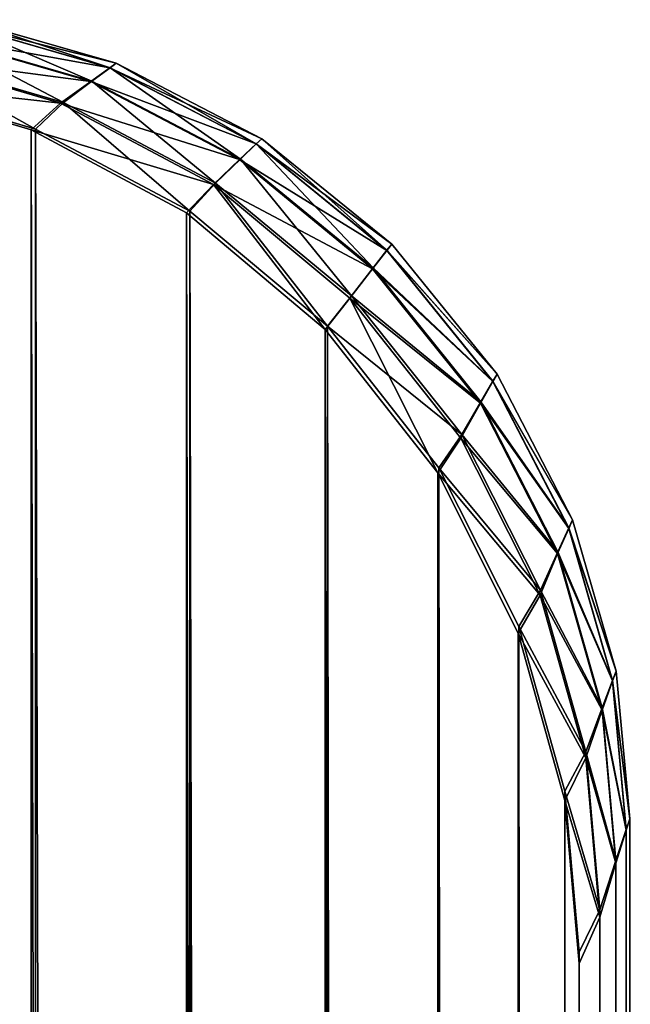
# Model space of a CAD drawing. Extents: x 0 to 31, y 0 to 21.3.
# Tile 48 of 48: x 30.822 to 31.025, y 20.927 to 21.255. Entities that reach past the tile are written whole.
import ezdxf

# ---------------------------------------------------------------- set-up
doc = ezdxf.new("R2010")
doc.units = 0
doc.header["$MEASUREMENT"] = 0
doc.layers.get('0').update_dxf_attribs({"color": 13, "linetype": 'CONTINUOUS'})
doc.layers.add('GLASS_TOP', color=7, linetype='CONTINUOUS')

# ---------------------------------------------------------------- blocks, each defined once
blk = doc.blocks.new('NET8069UC_TRADECAD_DXF')
at = {"layer": 'GLASS_TOP', "color": 0}
for p, q in [((30.8009, 21.2534, 1.2181), (30.8515, 21.2388, 1.2181)), ((30.8009, 21.2534, 1.2181), (30.8515, 21.2388, 1.2181)), ((30.801, 21.2534, 1.2617), (30.8516, 21.2388, 1.2617)), ((30.801, 21.2534, 1.2617), (30.8516, 21.2388, 1.2617)), ((30.8033, 21.2548, 1.2398), (30.8536, 21.2403, 1.2398)), ((30.8033, 21.2548, 1.2398), (30.8536, 21.2403, 1.2398)), ((30.7937, 21.2492, 1.1975), (30.8452, 21.2342, 1.1975)), ((30.7937, 21.2492, 1.1975), (30.8452, 21.2342, 1.1975)), ((30.7942, 21.2492, 1.2829), (30.8455, 21.2343, 1.2829)), ((30.7942, 21.2492, 1.2829), (30.8455, 21.2343, 1.2829)), ((30.7822, 21.2426, 1.1788), (30.8351, 21.227, 1.1788)), ((30.7822, 21.2426, 1.1788), (30.8351, 21.227, 1.1788)), ((30.7835, 21.2426, 1.3028), (30.8361, 21.2272, 1.3028)), ((30.7835, 21.2426, 1.3028), (30.8361, 21.2272, 1.3028)), ((30.8515, 21.2388, 1.2181), (30.8536, 21.2403, 1.2398)), ((30.8515, 21.2388, 1.2181), (30.8536, 21.2403, 1.2398)), ((30.8536, 21.2403, 1.2398), (30.8516, 21.2388, 1.2617)), ((30.8536, 21.2403, 1.2398), (30.8516, 21.2388, 1.2617)), ((30.8536, 21.2403, 1.2398), (30.9021, 21.2152, 1.2398)), ((30.8536, 21.2403, 1.2398), (30.9021, 21.2152, 1.2398)), ((30.8452, 21.2342, 1.1975), (30.8515, 21.2388, 1.2181)), ((30.8452, 21.2342, 1.1975), (30.8515, 21.2388, 1.2181)), ((30.8516, 21.2388, 1.2617), (30.8455, 21.2343, 1.2829)), ((30.8516, 21.2388, 1.2617), (30.8455, 21.2343, 1.2829)), ((30.8515, 21.2388, 1.2181), (30.9002, 21.2135, 1.2181)), ((30.8515, 21.2388, 1.2181), (30.9002, 21.2135, 1.2181)), ((30.8516, 21.2388, 1.2617), (30.9002, 21.2135, 1.2617)), ((30.8516, 21.2388, 1.2617), (30.9002, 21.2135, 1.2617)), ((30.8253, 21.2182, 1.1625), (30.7716, 21.2341, 1.1625)), ((30.8253, 21.2182, 1.1625), (30.7716, 21.2341, 1.1625)), ((30.8268, 21.2184, 1.3205), (30.7735, 21.2342, 1.3205)), ((30.8268, 21.2184, 1.3205), (30.7735, 21.2342, 1.3205)), ((30.8351, 21.227, 1.1788), (30.8452, 21.2342, 1.1975)), ((30.8351, 21.227, 1.1788), (30.8452, 21.2342, 1.1975)), ((30.8455, 21.2343, 1.2829), (30.8361, 21.2272, 1.3028)), ((30.8455, 21.2343, 1.2829), (30.8361, 21.2272, 1.3028)), ((30.8452, 21.2342, 1.1975), (30.8947, 21.2083, 1.1975)), ((30.8452, 21.2342, 1.1975), (30.8947, 21.2083, 1.1975)), ((30.8455, 21.2343, 1.2829), (30.895, 21.2084, 1.2829)), ((30.8455, 21.2343, 1.2829), (30.895, 21.2084, 1.2829)), ((30.8253, 21.2182, 1.1625), (30.8351, 21.227, 1.1788)), ((30.8253, 21.2182, 1.1625), (30.8351, 21.227, 1.1788)), ((30.8361, 21.2272, 1.3028), (30.8268, 21.2184, 1.3205)), ((30.8361, 21.2272, 1.3028), (30.8268, 21.2184, 1.3205)), ((30.8351, 21.227, 1.1788), (30.886, 21.1999, 1.1788)), ((30.8351, 21.227, 1.1788), (30.886, 21.1999, 1.1788)), ((30.8361, 21.2272, 1.3028), (30.8867, 21.2004, 1.3028)), ((30.8361, 21.2272, 1.3028), (30.8867, 21.2004, 1.3028)), ((30.877, 21.1905, 1.1625), (30.8253, 21.2182, 1.1625)), ((30.877, 21.1905, 1.1625), (30.8253, 21.2182, 1.1625)), ((30.8781, 21.1911, 1.3205), (30.8268, 21.2184, 1.3205)), ((30.8781, 21.1911, 1.3205), (30.8268, 21.2184, 1.3205)), ((30.9021, 21.2152, 1.2398), (30.9002, 21.2135, 1.2617)), ((30.9021, 21.2152, 1.2398), (30.9002, 21.2135, 1.2617)), ((30.9002, 21.2135, 1.2181), (30.9021, 21.2152, 1.2398)), ((30.9002, 21.2135, 1.2181), (30.9021, 21.2152, 1.2398)), ((30.9021, 21.2152, 1.2398), (30.9453, 21.1801, 1.2398)), ((30.9021, 21.2152, 1.2398), (30.9453, 21.1801, 1.2398)), ((30.8947, 21.2083, 1.1975), (30.9002, 21.2135, 1.2181)), ((30.8947, 21.2083, 1.1975), (30.9002, 21.2135, 1.2181)), ((30.9002, 21.2135, 1.2617), (30.895, 21.2084, 1.2829)), ((30.9002, 21.2135, 1.2617), (30.895, 21.2084, 1.2829)), ((30.9002, 21.2135, 1.2617), (30.9437, 21.1781, 1.2617)), ((30.9002, 21.2135, 1.2617), (30.9437, 21.1781, 1.2617)), ((30.9002, 21.2135, 1.2181), (30.9437, 21.178, 1.2181)), ((30.9002, 21.2135, 1.2181), (30.9437, 21.178, 1.2181)), ((30.886, 21.1999, 1.1788), (30.8947, 21.2083, 1.1975)), ((30.886, 21.1999, 1.1788), (30.8947, 21.2083, 1.1975)), ((30.895, 21.2084, 1.2829), (30.8867, 21.2004, 1.3028)), ((30.895, 21.2084, 1.2829), (30.8867, 21.2004, 1.3028)), ((30.8947, 21.2083, 1.1975), (30.9389, 21.1719, 1.1975)), ((30.8947, 21.2083, 1.1975), (30.9389, 21.1719, 1.1975)), ((30.895, 21.2084, 1.2829), (30.9391, 21.1722, 1.2829)), ((30.895, 21.2084, 1.2829), (30.9391, 21.1722, 1.2829)), ((30.877, 21.1905, 1.1625), (30.886, 21.1999, 1.1788)), ((30.877, 21.1905, 1.1625), (30.886, 21.1999, 1.1788)), ((30.8867, 21.2004, 1.3028), (30.8781, 21.1911, 1.3205)), ((30.8867, 21.2004, 1.3028), (30.8781, 21.1911, 1.3205)), ((30.886, 21.1999, 1.1788), (30.9314, 21.1621, 1.1788)), ((30.886, 21.1999, 1.1788), (30.9314, 21.1621, 1.1788)), ((30.8867, 21.2004, 1.3028), (30.9319, 21.1629, 1.3028)), ((30.8867, 21.2004, 1.3028), (30.9319, 21.1629, 1.3028)), ((30.9239, 21.1528, 1.3205), (30.8781, 21.1911, 1.3205)), ((30.9239, 21.1528, 1.3205), (30.8781, 21.1911, 1.3205)), ((30.9232, 21.1517, 1.1625), (30.877, 21.1905, 1.1625)), ((30.9232, 21.1517, 1.1625), (30.877, 21.1905, 1.1625)), ((30.9389, 21.1719, 1.1975), (30.9437, 21.178, 1.2181)), ((30.9389, 21.1719, 1.1975), (30.9437, 21.178, 1.2181)), ((30.9437, 21.1781, 1.2617), (30.9391, 21.1722, 1.2829)), ((30.9437, 21.1781, 1.2617), (30.9391, 21.1722, 1.2829)), ((30.9453, 21.1801, 1.2398), (30.9437, 21.1781, 1.2617)), ((30.9453, 21.1801, 1.2398), (30.9437, 21.1781, 1.2617)), ((30.9437, 21.178, 1.2181), (30.9453, 21.1801, 1.2398)), ((30.9437, 21.178, 1.2181), (30.9453, 21.1801, 1.2398)), ((30.9437, 21.1781, 1.2617), (30.979, 21.1345, 1.2617)), ((30.9437, 21.1781, 1.2617), (30.979, 21.1345, 1.2617)), ((30.9437, 21.178, 1.2181), (30.979, 21.1344, 1.2181)), ((30.9437, 21.178, 1.2181), (30.979, 21.1344, 1.2181)), ((30.9453, 21.1801, 1.2398), (30.9804, 21.1368, 1.2398)), ((30.9453, 21.1801, 1.2398), (30.9804, 21.1368, 1.2398)), ((30.9314, 21.1621, 1.1788), (30.9389, 21.1719, 1.1975)), ((30.9314, 21.1621, 1.1788), (30.9389, 21.1719, 1.1975)), ((30.9391, 21.1722, 1.2829), (30.9319, 21.1629, 1.3028)), ((30.9391, 21.1722, 1.2829), (30.9319, 21.1629, 1.3028)), ((30.9389, 21.1719, 1.1975), (30.9749, 21.1272, 1.1975)), ((30.9389, 21.1719, 1.1975), (30.9749, 21.1272, 1.1975)), ((30.9391, 21.1722, 1.2829), (30.975, 21.1276, 1.2829)), ((30.9391, 21.1722, 1.2829), (30.975, 21.1276, 1.2829)), ((30.9232, 21.1517, 1.1625), (30.9314, 21.1621, 1.1788)), ((30.9232, 21.1517, 1.1625), (30.9314, 21.1621, 1.1788)), ((30.9319, 21.1629, 1.3028), (30.9239, 21.1528, 1.3205)), ((30.9319, 21.1629, 1.3028), (30.9239, 21.1528, 1.3205)), ((30.9314, 21.1621, 1.1788), (30.9683, 21.1155, 1.1788)), ((30.9314, 21.1621, 1.1788), (30.9683, 21.1155, 1.1788)), ((30.9319, 21.1629, 1.3028), (30.9686, 21.1167, 1.3028)), ((30.9319, 21.1629, 1.3028), (30.9686, 21.1167, 1.3028)), ((30.9607, 21.104, 1.1625), (30.9232, 21.1517, 1.1625)), ((30.9607, 21.104, 1.1625), (30.9232, 21.1517, 1.1625)), ((30.961, 21.1057, 1.3205), (30.9239, 21.1528, 1.3205)), ((30.961, 21.1057, 1.3205), (30.9239, 21.1528, 1.3205)), ((30.9804, 21.1368, 1.2398), (30.979, 21.1345, 1.2617)), ((30.9804, 21.1368, 1.2398), (30.979, 21.1345, 1.2617)), ((30.979, 21.1344, 1.2181), (30.9804, 21.1368, 1.2398)), ((30.979, 21.1344, 1.2181), (30.9804, 21.1368, 1.2398)), ((30.9804, 21.1368, 1.2398), (31.0055, 21.0884, 1.2398)), ((30.9804, 21.1368, 1.2398), (31.0055, 21.0884, 1.2398)), ((30.9749, 21.1272, 1.1975), (30.979, 21.1344, 1.2181)), ((30.9749, 21.1272, 1.1975), (30.979, 21.1344, 1.2181)), ((30.979, 21.1345, 1.2617), (30.975, 21.1276, 1.2829)), ((30.979, 21.1345, 1.2617), (30.975, 21.1276, 1.2829)), ((30.979, 21.1345, 1.2617), (31.0042, 21.0857, 1.2617)), ((30.979, 21.1345, 1.2617), (31.0042, 21.0857, 1.2617)), ((30.979, 21.1344, 1.2181), (31.0042, 21.0855, 1.2181)), ((30.979, 21.1344, 1.2181), (31.0042, 21.0855, 1.2181)), ((30.9683, 21.1155, 1.1788), (30.9749, 21.1272, 1.1975)), ((30.9683, 21.1155, 1.1788), (30.9749, 21.1272, 1.1975)), ((30.975, 21.1276, 1.2829), (30.9686, 21.1167, 1.3028)), ((30.975, 21.1276, 1.2829), (30.9686, 21.1167, 1.3028)), ((30.9749, 21.1272, 1.1975), (31.0005, 21.0771, 1.1975)), ((30.9749, 21.1272, 1.1975), (31.0005, 21.0771, 1.1975)), ((30.975, 21.1276, 1.2829), (31.0006, 21.0777, 1.2829)), ((30.975, 21.1276, 1.2829), (31.0006, 21.0777, 1.2829)), ((30.9607, 21.104, 1.1625), (30.9683, 21.1155, 1.1788)), ((30.9607, 21.104, 1.1625), (30.9683, 21.1155, 1.1788)), ((30.9686, 21.1167, 1.3028), (30.961, 21.1057, 1.3205)), ((30.9686, 21.1167, 1.3028), (30.961, 21.1057, 1.3205)), ((30.9683, 21.1155, 1.1788), (30.9947, 21.0633, 1.1788)), ((30.9683, 21.1155, 1.1788), (30.9947, 21.0633, 1.1788)), ((30.9686, 21.1167, 1.3028), (30.9948, 21.065, 1.3028)), ((30.9686, 21.1167, 1.3028), (30.9948, 21.065, 1.3028)), ((30.9876, 21.0529, 1.3205), (30.961, 21.1057, 1.3205)), ((30.9876, 21.0529, 1.3205), (30.961, 21.1057, 1.3205)), ((30.9874, 21.0506, 1.1625), (30.9607, 21.104, 1.1625)), ((30.9874, 21.0506, 1.1625), (30.9607, 21.104, 1.1625)), ((31.0055, 21.0884, 1.2398), (31.0042, 21.0857, 1.2617)), ((31.0055, 21.0884, 1.2398), (31.0042, 21.0857, 1.2617)), ((31.0042, 21.0855, 1.2181), (31.0055, 21.0884, 1.2398)), ((31.0042, 21.0855, 1.2181), (31.0055, 21.0884, 1.2398)), ((31.0055, 21.0884, 1.2398), (31.02, 21.038, 1.2398)), ((31.0055, 21.0884, 1.2398), (31.02, 21.038, 1.2398)), ((31.0005, 21.0771, 1.1975), (31.0042, 21.0855, 1.2181)), ((31.0005, 21.0771, 1.1975), (31.0042, 21.0855, 1.2181)), ((31.0042, 21.0857, 1.2617), (31.0006, 21.0777, 1.2829)), ((31.0042, 21.0857, 1.2617), (31.0006, 21.0777, 1.2829)), ((31.0042, 21.0857, 1.2617), (31.0188, 21.0349, 1.2617)), ((31.0042, 21.0857, 1.2617), (31.0188, 21.0349, 1.2617)), ((31.0042, 21.0855, 1.2181), (31.0188, 21.0348, 1.2181)), ((31.0042, 21.0855, 1.2181), (31.0188, 21.0348, 1.2181)), ((30.9947, 21.0633, 1.1788), (31.0005, 21.0771, 1.1975)), ((30.9947, 21.0633, 1.1788), (31.0005, 21.0771, 1.1975)), ((31.0006, 21.0777, 1.2829), (30.9948, 21.065, 1.3028)), ((31.0006, 21.0777, 1.2829), (30.9948, 21.065, 1.3028)), ((31.0005, 21.0771, 1.1975), (31.0153, 21.025, 1.1975)), ((31.0005, 21.0771, 1.1975), (31.0153, 21.025, 1.1975)), ((31.0006, 21.0777, 1.2829), (31.0153, 21.0258, 1.2829)), ((31.0006, 21.0777, 1.2829), (31.0153, 21.0258, 1.2829)), ((30.9874, 21.0506, 1.1625), (30.9947, 21.0633, 1.1788)), ((30.9874, 21.0506, 1.1625), (30.9947, 21.0633, 1.1788)), ((30.9948, 21.065, 1.3028), (30.9876, 21.0529, 1.3205)), ((30.9948, 21.065, 1.3028), (30.9876, 21.0529, 1.3205)), ((30.9947, 21.0633, 1.1788), (31.0099, 21.0091, 1.1788)), ((30.9947, 21.0633, 1.1788), (31.0099, 21.0091, 1.1788)), ((30.9948, 21.065, 1.3028), (31.0099, 21.0112, 1.3028)), ((30.9948, 21.065, 1.3028), (31.0099, 21.0112, 1.3028)), ((31.0029, 20.995, 1.1625), (30.9874, 21.0506, 1.1625)), ((31.0029, 20.995, 1.1625), (30.9874, 21.0506, 1.1625)), ((31.0029, 20.9981, 1.3205), (30.9876, 21.0529, 1.3205)), ((31.0029, 20.9981, 1.3205), (30.9876, 21.0529, 1.3205)), ((31.02, 21.038, 1.2398), (31.0188, 21.0349, 1.2617)), ((31.02, 21.038, 1.2398), (31.0188, 21.0349, 1.2617)), ((31.0188, 21.0348, 1.2181), (31.02, 21.038, 1.2398)), ((31.0188, 21.0348, 1.2181), (31.02, 21.038, 1.2398)), ((31.02, 21.038, 1.2398), (31.0245, 20.9888, 1.2398)), ((31.02, 21.038, 1.2398), (31.0245, 20.9888, 1.2398)), ((31.0188, 21.0349, 1.2617), (31.0153, 21.0258, 1.2829)), ((31.0188, 21.0349, 1.2617), (31.0153, 21.0258, 1.2829)), ((31.0153, 21.025, 1.1975), (31.0188, 21.0348, 1.2181)), ((31.0153, 21.025, 1.1975), (31.0188, 21.0348, 1.2181)), ((31.0188, 21.0349, 1.2617), (31.0233, 20.9853, 1.2617)), ((31.0188, 21.0349, 1.2617), (31.0233, 20.9853, 1.2617)), ((31.0188, 21.0348, 1.2181), (31.0233, 20.9851, 1.2181)), ((31.0188, 21.0348, 1.2181), (31.0233, 20.9851, 1.2181)), ((31.0153, 21.0258, 1.2829), (31.0099, 21.0112, 1.3028)), ((31.0153, 21.0258, 1.2829), (31.0099, 21.0112, 1.3028)), ((31.0099, 21.0091, 1.1788), (31.0153, 21.025, 1.1975)), ((31.0099, 21.0091, 1.1788), (31.0153, 21.025, 1.1975)), ((31.0153, 21.0258, 1.2829), (31.0199, 20.975, 1.2829)), ((31.0153, 21.0258, 1.2829), (31.0199, 20.975, 1.2829)), ((31.0153, 21.025, 1.1975), (31.0199, 20.9741, 1.1975)), ((31.0153, 21.025, 1.1975), (31.0199, 20.9741, 1.1975)), ((31.0099, 21.0112, 1.3028), (31.0029, 20.9981, 1.3205)), ((31.0099, 21.0112, 1.3028), (31.0029, 20.9981, 1.3205)), ((31.0099, 21.0112, 1.3028), (31.0146, 20.9586, 1.3028)), ((31.0099, 21.0112, 1.3028), (31.0146, 20.9586, 1.3028)), ((31.0029, 20.995, 1.1625), (31.0099, 21.0091, 1.1788)), ((31.0029, 20.995, 1.1625), (31.0099, 21.0091, 1.1788)), ((31.0099, 21.0091, 1.1788), (31.0146, 20.9561, 1.1788)), ((31.0099, 21.0091, 1.1788), (31.0146, 20.9561, 1.1788)), ((31.0077, 20.9445, 1.3205), (31.0029, 20.9981, 1.3205)), ((31.0077, 20.9445, 1.3205), (31.0029, 20.9981, 1.3205)), ((31.0077, 20.9407, 1.1625), (31.0029, 20.995, 1.1625)), ((31.0077, 20.9407, 1.1625), (31.0029, 20.995, 1.1625)), ((31.0233, 20.9853, 1.2617), (31.0245, 20.9888, 1.2398)), ((31.0245, 20.9888, 1.2398), (31.0233, 20.9851, 1.2181)), ((31.0233, 20.9853, 1.2617), (31.0245, 20.9888, 1.2398)), ((31.0245, 20.9888, 1.2398), (31.0233, 20.9851, 1.2181)), ((31.0245, 20.9888, 1.2398), (31.0247, 0.2705, 1.2397)), ((31.0245, 20.9888, 1.2398), (31.0247, 0.2705, 1.2397)), ((31.0199, 20.975, 1.2829), (31.0233, 20.9853, 1.2617)), ((31.0199, 20.975, 1.2829), (31.0233, 20.9853, 1.2617)), ((31.0233, 20.9851, 1.2181), (31.0199, 20.9741, 1.1975)), ((31.0233, 20.9851, 1.2181), (31.0199, 20.9741, 1.1975)), ((31.0233, 20.9853, 1.2617), (31.0235, 0.2734, 1.2614)), ((31.0233, 20.9853, 1.2617), (31.0235, 0.2734, 1.2614)), ((31.0233, 20.9851, 1.2181), (31.0235, 0.2735, 1.2183)), ((31.0233, 20.9851, 1.2181), (31.0235, 0.2735, 1.2183)), ((31.0146, 20.9586, 1.3028), (31.0199, 20.975, 1.2829)), ((31.0146, 20.9586, 1.3028), (31.0199, 20.975, 1.2829)), ((31.0199, 20.975, 1.2829), (31.0201, 0.2819, 1.2826)), ((31.0199, 20.975, 1.2829), (31.0201, 0.2819, 1.2826)), ((31.0199, 20.9741, 1.1975), (31.0146, 20.9561, 1.1788)), ((31.0199, 20.9741, 1.1975), (31.0146, 20.9561, 1.1788)), ((31.0199, 20.9741, 1.1975), (31.0201, 0.2826, 1.1979)), ((31.0199, 20.9741, 1.1975), (31.0201, 0.2826, 1.1979)), ((31.0077, 20.9445, 1.3205), (31.0146, 20.9586, 1.3028)), ((31.0077, 20.9445, 1.3205), (31.0146, 20.9586, 1.3028)), ((31.0146, 20.9586, 1.3028), (31.0147, 0.2954, 1.3025)), ((31.0146, 20.9586, 1.3028), (31.0147, 0.2954, 1.3025)), ((31.0146, 20.9561, 1.1788), (31.0077, 20.9407, 1.1625)), ((31.0146, 20.9561, 1.1788), (31.0077, 20.9407, 1.1625)), ((31.0146, 20.9561, 1.1788), (31.0147, 0.2974, 1.1791)), ((31.0146, 20.9561, 1.1788), (31.0147, 0.2974, 1.1791)), ((31.0077, 0.3074, 1.3205), (31.0077, 20.9445, 1.3205)), ((31.0077, 0.3074, 1.3205), (31.0077, 20.9445, 1.3205)), ((31.0077, 0.3103, 1.1625), (31.0077, 20.9407, 1.1625)), ((31.0077, 0.3103, 1.1625), (31.0077, 20.9407, 1.1625))]:
    blk.add_line(p, q, dxfattribs=at)
at = {"layer": 'GLASS_TOP', "color": 7}
mesh = blk.add_polyface(dxfattribs=at)
corners = [(30.8515, 21.2388, 1.2181), (30.7937, 21.2492, 1.1975), (30.8452, 21.2342, 1.1975), (30.8009, 21.2534, 1.2181)]
mesh.append_faces([[corners[k] for k in face] for face in [(0, 1, 2), (1, 0, 3)]], dxfattribs={"vtx0": -1, "color": 7})
mesh = blk.add_polyface(dxfattribs=at)
corners = [(30.8455, 21.2343, 1.2829), (30.801, 21.2534, 1.2617), (30.8516, 21.2388, 1.2617), (30.7942, 21.2492, 1.2829)]
mesh.append_faces([[corners[k] for k in face] for face in [(0, 1, 2), (1, 0, 3)]], dxfattribs={"vtx0": -1, "color": 7})
mesh = blk.add_polyface(dxfattribs=at)
corners = [(30.8536, 21.2403, 1.2398), (30.8009, 21.2534, 1.2181), (30.8515, 21.2388, 1.2181), (30.8033, 21.2548, 1.2398)]
mesh.append_faces([[corners[k] for k in face] for face in [(0, 1, 2), (1, 0, 3)]], dxfattribs={"vtx0": -1, "color": 7})
mesh = blk.add_polyface(dxfattribs=at)
corners = [(30.8516, 21.2388, 1.2617), (30.8033, 21.2548, 1.2398), (30.8536, 21.2403, 1.2398), (30.801, 21.2534, 1.2617)]
mesh.append_faces([[corners[k] for k in face] for face in [(0, 1, 2), (1, 0, 3)]], dxfattribs={"vtx0": -1, "color": 7})
mesh = blk.add_polyface(dxfattribs=at)
corners = [(30.8452, 21.2342, 1.1975), (30.7822, 21.2426, 1.1788), (30.8351, 21.227, 1.1788), (30.7937, 21.2492, 1.1975)]
mesh.append_faces([[corners[k] for k in face] for face in [(0, 1, 2), (1, 0, 3)]], dxfattribs={"vtx0": -1, "color": 7})
mesh = blk.add_polyface(dxfattribs=at)
corners = [(30.8361, 21.2272, 1.3028), (30.7942, 21.2492, 1.2829), (30.8455, 21.2343, 1.2829), (30.7835, 21.2426, 1.3028)]
mesh.append_faces([[corners[k] for k in face] for face in [(0, 1, 2), (1, 0, 3)]], dxfattribs={"vtx0": -1, "color": 7})
mesh = blk.add_polyface(dxfattribs=at)
corners = [(30.8351, 21.227, 1.1788), (30.7716, 21.2341, 1.1625), (30.8253, 21.2182, 1.1625), (30.7822, 21.2426, 1.1788)]
mesh.append_faces([[corners[k] for k in face] for face in [(0, 1, 2), (1, 0, 3)]], dxfattribs={"vtx0": -1, "color": 7})
mesh = blk.add_polyface(dxfattribs=at)
corners = [(30.8268, 21.2184, 1.3205), (30.7835, 21.2426, 1.3028), (30.8361, 21.2272, 1.3028), (30.7735, 21.2342, 1.3205)]
mesh.append_faces([[corners[k] for k in face] for face in [(0, 1, 2), (1, 0, 3)]], dxfattribs={"vtx0": -1, "color": 7})
mesh = blk.add_polyface(dxfattribs=at)
corners = [(30.9021, 21.2152, 1.2398), (30.8515, 21.2388, 1.2181), (30.9002, 21.2135, 1.2181), (30.8536, 21.2403, 1.2398)]
mesh.append_faces([[corners[k] for k in face] for face in [(0, 1, 2), (1, 0, 3)]], dxfattribs={"vtx0": -1, "color": 7})
mesh = blk.add_polyface(dxfattribs=at)
corners = [(30.9002, 21.2135, 1.2617), (30.8536, 21.2403, 1.2398), (30.9021, 21.2152, 1.2398), (30.8516, 21.2388, 1.2617)]
mesh.append_faces([[corners[k] for k in face] for face in [(0, 1, 2), (1, 0, 3)]], dxfattribs={"vtx0": -1, "color": 7})
mesh = blk.add_polyface(dxfattribs=at)
corners = [(0.0218, 0.2571, 1.1625), (0.017, 20.9407, 1.1625), (0.017, 0.3103, 1.1625), (0.0218, 20.995, 1.1625), (0.0373, 0.2027, 1.1625), (0.0373, 21.0506, 1.1625), (0.0642, 0.1504, 1.1625), (0.064, 21.104, 1.1625), (0.1015, 21.1517, 1.1625), (0.1018, 0.1037, 1.1625), (0.1477, 21.1905, 1.1625), (0.1481, 0.0657, 1.1625), (0.1994, 21.2182, 1.1625), (0.2, 0.0386, 1.1625), (0.2531, 21.2341, 1.1625), (0.2539, 0.0229, 1.1625), (0.3056, 21.2391, 1.1625), (0.3066, 0.0181, 1.1625), (30.7191, 21.2391, 1.1625), (30.7181, 0.0181, 1.1625), (30.7708, 0.0229, 1.1625), (30.7716, 21.2341, 1.1625), (30.8247, 0.0386, 1.1625), (30.8253, 21.2182, 1.1625), (30.8766, 0.0657, 1.1625), (30.877, 21.1905, 1.1625), (30.9229, 0.1037, 1.1625), (30.9232, 21.1517, 1.1625), (30.9605, 0.1504, 1.1625), (30.9607, 21.104, 1.1625), (30.9874, 0.2027, 1.1625), (30.9874, 21.0506, 1.1625), (31.0029, 0.2571, 1.1625), (31.0029, 20.995, 1.1625), (31.0077, 0.3103, 1.1625), (31.0077, 20.9407, 1.1625)]
mesh.append_faces([[corners[k] for k in face] for face in [(0, 1, 2), (33, 34, 35)]], dxfattribs={"vtx0": -1, "color": 7})
mesh.append_faces([[corners[k] for k in face] for face in [(1, 0, 3), (3, 4, 5), (5, 6, 7), (7, 6, 8), (8, 9, 10), (10, 11, 12), (12, 13, 14), (14, 15, 16), (16, 17, 18), (18, 20, 21), (21, 22, 23), (23, 24, 25), (25, 26, 27), (27, 28, 29), (29, 30, 31), (31, 32, 33)]], dxfattribs={"vtx0": -1, "vtx1": -1, "color": 7})
mesh.append_faces([[corners[k] for k in face] for face in [(3, 0, 4), (5, 4, 6), (8, 6, 9), (10, 9, 11), (12, 11, 13), (14, 13, 15), (16, 15, 17), (18, 17, 19), (18, 19, 20), (21, 20, 22), (23, 22, 24), (25, 24, 26), (27, 26, 28), (29, 28, 30), (31, 30, 32), (33, 32, 34)]], dxfattribs={"vtx0": -1, "vtx2": -1, "color": 7})
mesh = blk.add_polyface(dxfattribs=at)
corners = [(0.0218, 20.9981, 1.3205), (0.017, 0.3074, 1.3205), (0.017, 20.9445, 1.3205), (0.0218, 0.2547, 1.3205), (0.0371, 21.0529, 1.3205), (0.0372, 0.2009, 1.3205), (0.0637, 21.1057, 1.3205), (0.0638, 0.1491, 1.3205), (0.1008, 21.1528, 1.3205), (0.1011, 0.1028, 1.3205), (0.1466, 21.1911, 1.3205), (0.147, 0.0652, 1.3205), (0.1979, 21.2184, 1.3205), (0.1984, 0.0384, 1.3205), (0.2512, 21.2342, 1.3205), (0.2518, 0.0229, 1.3205), (0.3033, 21.2391, 1.3205), (0.304, 0.0181, 1.3205), (30.7214, 21.2391, 1.3205), (30.7207, 0.0181, 1.3205), (30.7729, 0.0229, 1.3205), (30.7735, 21.2342, 1.3205), (30.8263, 0.0384, 1.3205), (30.8268, 21.2184, 1.3205), (30.8777, 0.0652, 1.3205), (30.8781, 21.1911, 1.3205), (30.9236, 0.1028, 1.3205), (30.9239, 21.1528, 1.3205), (30.9609, 0.1491, 1.3205), (30.961, 21.1057, 1.3205), (30.9875, 0.2009, 1.3205), (30.9876, 21.0529, 1.3205), (31.0029, 0.2547, 1.3205), (31.0029, 20.9981, 1.3205), (31.0077, 20.9445, 1.3205), (31.0077, 0.3074, 1.3205)]
mesh.append_faces([[corners[k] for k in face] for face in [(0, 1, 2), (32, 34, 35)]], dxfattribs={"vtx0": -1, "color": 7})
mesh.append_faces([[corners[k] for k in face] for face in [(1, 0, 3), (3, 4, 5), (5, 6, 7), (7, 8, 9), (9, 10, 11), (11, 12, 13), (13, 14, 15), (15, 16, 17), (17, 18, 19), (19, 18, 20), (20, 21, 22), (22, 23, 24), (24, 25, 26), (26, 27, 28), (28, 29, 30), (30, 31, 32)]], dxfattribs={"vtx0": -1, "vtx1": -1, "color": 7})
mesh.append_faces([[corners[k] for k in face] for face in [(3, 0, 4), (5, 4, 6), (7, 6, 8), (9, 8, 10), (11, 10, 12), (13, 12, 14), (15, 14, 16), (17, 16, 18), (20, 18, 21), (22, 21, 23), (24, 23, 25), (26, 25, 27), (28, 27, 29), (30, 29, 31), (32, 31, 33), (32, 33, 34)]], dxfattribs={"vtx0": -1, "vtx2": -1, "color": 7})
mesh = blk.add_polyface(dxfattribs=at)
corners = [(30.9002, 21.2135, 1.2181), (30.8452, 21.2342, 1.1975), (30.8947, 21.2083, 1.1975), (30.8515, 21.2388, 1.2181)]
mesh.append_faces([[corners[k] for k in face] for face in [(0, 1, 2), (1, 0, 3)]], dxfattribs={"vtx0": -1, "color": 7})
mesh = blk.add_polyface(dxfattribs=at)
corners = [(30.895, 21.2084, 1.2829), (30.8516, 21.2388, 1.2617), (30.9002, 21.2135, 1.2617), (30.8455, 21.2343, 1.2829)]
mesh.append_faces([[corners[k] for k in face] for face in [(0, 1, 2), (1, 0, 3)]], dxfattribs={"vtx0": -1, "color": 7})
mesh = blk.add_polyface(dxfattribs=at)
corners = [(30.8947, 21.2083, 1.1975), (30.8351, 21.227, 1.1788), (30.886, 21.1999, 1.1788), (30.8452, 21.2342, 1.1975)]
mesh.append_faces([[corners[k] for k in face] for face in [(0, 1, 2), (1, 0, 3)]], dxfattribs={"vtx0": -1, "color": 7})
mesh = blk.add_polyface(dxfattribs=at)
corners = [(30.8867, 21.2004, 1.3028), (30.8455, 21.2343, 1.2829), (30.895, 21.2084, 1.2829), (30.8361, 21.2272, 1.3028)]
mesh.append_faces([[corners[k] for k in face] for face in [(0, 1, 2), (1, 0, 3)]], dxfattribs={"vtx0": -1, "color": 7})
mesh = blk.add_polyface(dxfattribs=at)
corners = [(30.886, 21.1999, 1.1788), (30.8253, 21.2182, 1.1625), (30.877, 21.1905, 1.1625), (30.8351, 21.227, 1.1788)]
mesh.append_faces([[corners[k] for k in face] for face in [(0, 1, 2), (1, 0, 3)]], dxfattribs={"vtx0": -1, "color": 7})
mesh = blk.add_polyface(dxfattribs=at)
corners = [(30.8781, 21.1911, 1.3205), (30.8361, 21.2272, 1.3028), (30.8867, 21.2004, 1.3028), (30.8268, 21.2184, 1.3205)]
mesh.append_faces([[corners[k] for k in face] for face in [(0, 1, 2), (1, 0, 3)]], dxfattribs={"vtx0": -1, "color": 7})
mesh = blk.add_polyface(dxfattribs=at)
corners = [(30.9437, 21.1781, 1.2617), (30.9021, 21.2152, 1.2398), (30.9453, 21.1801, 1.2398), (30.9002, 21.2135, 1.2617)]
mesh.append_faces([[corners[k] for k in face] for face in [(0, 1, 2), (1, 0, 3)]], dxfattribs={"vtx0": -1, "color": 7})
mesh = blk.add_polyface(dxfattribs=at)
corners = [(30.9453, 21.1801, 1.2398), (30.9002, 21.2135, 1.2181), (30.9437, 21.178, 1.2181), (30.9021, 21.2152, 1.2398)]
mesh.append_faces([[corners[k] for k in face] for face in [(0, 1, 2), (1, 0, 3)]], dxfattribs={"vtx0": -1, "color": 7})
mesh = blk.add_polyface(dxfattribs=at)
corners = [(30.9437, 21.178, 1.2181), (30.8947, 21.2083, 1.1975), (30.9389, 21.1719, 1.1975), (30.9002, 21.2135, 1.2181)]
mesh.append_faces([[corners[k] for k in face] for face in [(0, 1, 2), (1, 0, 3)]], dxfattribs={"vtx0": -1, "color": 7})
mesh = blk.add_polyface(dxfattribs=at)
corners = [(30.9391, 21.1722, 1.2829), (30.9002, 21.2135, 1.2617), (30.9437, 21.1781, 1.2617), (30.895, 21.2084, 1.2829)]
mesh.append_faces([[corners[k] for k in face] for face in [(0, 1, 2), (1, 0, 3)]], dxfattribs={"vtx0": -1, "color": 7})
mesh = blk.add_polyface(dxfattribs=at)
corners = [(30.9389, 21.1719, 1.1975), (30.886, 21.1999, 1.1788), (30.9314, 21.1621, 1.1788), (30.8947, 21.2083, 1.1975)]
mesh.append_faces([[corners[k] for k in face] for face in [(0, 1, 2), (1, 0, 3)]], dxfattribs={"vtx0": -1, "color": 7})
mesh = blk.add_polyface(dxfattribs=at)
corners = [(30.9319, 21.1629, 1.3028), (30.895, 21.2084, 1.2829), (30.9391, 21.1722, 1.2829), (30.8867, 21.2004, 1.3028)]
mesh.append_faces([[corners[k] for k in face] for face in [(0, 1, 2), (1, 0, 3)]], dxfattribs={"vtx0": -1, "color": 7})
mesh = blk.add_polyface(dxfattribs=at)
corners = [(30.9232, 21.1517, 1.1625), (30.886, 21.1999, 1.1788), (30.877, 21.1905, 1.1625), (30.9314, 21.1621, 1.1788)]
mesh.append_faces([[corners[k] for k in face] for face in [(0, 1, 2), (1, 0, 3)]], dxfattribs={"vtx0": -1, "color": 7})
mesh = blk.add_polyface(dxfattribs=at)
corners = [(30.9239, 21.1528, 1.3205), (30.8867, 21.2004, 1.3028), (30.9319, 21.1629, 1.3028), (30.8781, 21.1911, 1.3205)]
mesh.append_faces([[corners[k] for k in face] for face in [(0, 1, 2), (1, 0, 3)]], dxfattribs={"vtx0": -1, "color": 7})
mesh = blk.add_polyface(dxfattribs=at)
corners = [(30.979, 21.1344, 1.2181), (30.9389, 21.1719, 1.1975), (30.9749, 21.1272, 1.1975), (30.9437, 21.178, 1.2181)]
mesh.append_faces([[corners[k] for k in face] for face in [(0, 1, 2), (1, 0, 3)]], dxfattribs={"vtx0": -1, "color": 7})
mesh = blk.add_polyface(dxfattribs=at)
corners = [(30.9391, 21.1722, 1.2829), (30.979, 21.1345, 1.2617), (30.975, 21.1276, 1.2829), (30.9437, 21.1781, 1.2617)]
mesh.append_faces([[corners[k] for k in face] for face in [(0, 1, 2), (1, 0, 3)]], dxfattribs={"vtx0": -1, "color": 7})
mesh = blk.add_polyface(dxfattribs=at)
corners = [(30.9437, 21.1781, 1.2617), (30.9804, 21.1368, 1.2398), (30.979, 21.1345, 1.2617), (30.9453, 21.1801, 1.2398)]
mesh.append_faces([[corners[k] for k in face] for face in [(0, 1, 2), (1, 0, 3)]], dxfattribs={"vtx0": -1, "color": 7})
mesh = blk.add_polyface(dxfattribs=at)
corners = [(30.9804, 21.1368, 1.2398), (30.9437, 21.178, 1.2181), (30.979, 21.1344, 1.2181), (30.9453, 21.1801, 1.2398)]
mesh.append_faces([[corners[k] for k in face] for face in [(0, 1, 2), (1, 0, 3)]], dxfattribs={"vtx0": -1, "color": 7})
mesh = blk.add_polyface(dxfattribs=at)
corners = [(30.9749, 21.1272, 1.1975), (30.9314, 21.1621, 1.1788), (30.9683, 21.1155, 1.1788), (30.9389, 21.1719, 1.1975)]
mesh.append_faces([[corners[k] for k in face] for face in [(0, 1, 2), (1, 0, 3)]], dxfattribs={"vtx0": -1, "color": 7})
mesh = blk.add_polyface(dxfattribs=at)
corners = [(30.9319, 21.1629, 1.3028), (30.975, 21.1276, 1.2829), (30.9686, 21.1167, 1.3028), (30.9391, 21.1722, 1.2829)]
mesh.append_faces([[corners[k] for k in face] for face in [(0, 1, 2), (1, 0, 3)]], dxfattribs={"vtx0": -1, "color": 7})
mesh = blk.add_polyface(dxfattribs=at)
corners = [(30.9607, 21.104, 1.1625), (30.9314, 21.1621, 1.1788), (30.9232, 21.1517, 1.1625), (30.9683, 21.1155, 1.1788)]
mesh.append_faces([[corners[k] for k in face] for face in [(0, 1, 2), (1, 0, 3)]], dxfattribs={"vtx0": -1, "color": 7})
mesh = blk.add_polyface(dxfattribs=at)
corners = [(30.9239, 21.1528, 1.3205), (30.9686, 21.1167, 1.3028), (30.961, 21.1057, 1.3205), (30.9319, 21.1629, 1.3028)]
mesh.append_faces([[corners[k] for k in face] for face in [(0, 1, 2), (1, 0, 3)]], dxfattribs={"vtx0": -1, "color": 7})
mesh = blk.add_polyface(dxfattribs=at)
corners = [(30.979, 21.1345, 1.2617), (31.0055, 21.0884, 1.2398), (31.0042, 21.0857, 1.2617), (30.9804, 21.1368, 1.2398)]
mesh.append_faces([[corners[k] for k in face] for face in [(0, 1, 2), (1, 0, 3)]], dxfattribs={"vtx0": -1, "color": 7})
mesh = blk.add_polyface(dxfattribs=at)
corners = [(31.0055, 21.0884, 1.2398), (30.979, 21.1344, 1.2181), (31.0042, 21.0855, 1.2181), (30.9804, 21.1368, 1.2398)]
mesh.append_faces([[corners[k] for k in face] for face in [(0, 1, 2), (1, 0, 3)]], dxfattribs={"vtx0": -1, "color": 7})
mesh = blk.add_polyface(dxfattribs=at)
corners = [(31.0042, 21.0855, 1.2181), (30.9749, 21.1272, 1.1975), (31.0005, 21.0771, 1.1975), (30.979, 21.1344, 1.2181)]
mesh.append_faces([[corners[k] for k in face] for face in [(0, 1, 2), (1, 0, 3)]], dxfattribs={"vtx0": -1, "color": 7})
mesh = blk.add_polyface(dxfattribs=at)
corners = [(30.975, 21.1276, 1.2829), (31.0042, 21.0857, 1.2617), (31.0006, 21.0777, 1.2829), (30.979, 21.1345, 1.2617)]
mesh.append_faces([[corners[k] for k in face] for face in [(0, 1, 2), (1, 0, 3)]], dxfattribs={"vtx0": -1, "color": 7})
mesh = blk.add_polyface(dxfattribs=at)
corners = [(31.0005, 21.0771, 1.1975), (30.9683, 21.1155, 1.1788), (30.9947, 21.0633, 1.1788), (30.9749, 21.1272, 1.1975)]
mesh.append_faces([[corners[k] for k in face] for face in [(0, 1, 2), (1, 0, 3)]], dxfattribs={"vtx0": -1, "color": 7})
mesh = blk.add_polyface(dxfattribs=at)
corners = [(30.9686, 21.1167, 1.3028), (31.0006, 21.0777, 1.2829), (30.9948, 21.065, 1.3028), (30.975, 21.1276, 1.2829)]
mesh.append_faces([[corners[k] for k in face] for face in [(0, 1, 2), (1, 0, 3)]], dxfattribs={"vtx0": -1, "color": 7})
mesh = blk.add_polyface(dxfattribs=at)
corners = [(30.9947, 21.0633, 1.1788), (30.9607, 21.104, 1.1625), (30.9874, 21.0506, 1.1625), (30.9683, 21.1155, 1.1788)]
mesh.append_faces([[corners[k] for k in face] for face in [(0, 1, 2), (1, 0, 3)]], dxfattribs={"vtx0": -1, "color": 7})
mesh = blk.add_polyface(dxfattribs=at)
corners = [(30.961, 21.1057, 1.3205), (30.9948, 21.065, 1.3028), (30.9876, 21.0529, 1.3205), (30.9686, 21.1167, 1.3028)]
mesh.append_faces([[corners[k] for k in face] for face in [(0, 1, 2), (1, 0, 3)]], dxfattribs={"vtx0": -1, "color": 7})
mesh = blk.add_polyface(dxfattribs=at)
corners = [(31.0042, 21.0857, 1.2617), (31.02, 21.038, 1.2398), (31.0188, 21.0349, 1.2617), (31.0055, 21.0884, 1.2398)]
mesh.append_faces([[corners[k] for k in face] for face in [(0, 1, 2), (1, 0, 3)]], dxfattribs={"vtx0": -1, "color": 7})
mesh = blk.add_polyface(dxfattribs=at)
corners = [(31.02, 21.038, 1.2398), (31.0042, 21.0855, 1.2181), (31.0188, 21.0348, 1.2181), (31.0055, 21.0884, 1.2398)]
mesh.append_faces([[corners[k] for k in face] for face in [(0, 1, 2), (1, 0, 3)]], dxfattribs={"vtx0": -1, "color": 7})
mesh = blk.add_polyface(dxfattribs=at)
corners = [(31.0188, 21.0348, 1.2181), (31.0005, 21.0771, 1.1975), (31.0153, 21.025, 1.1975), (31.0042, 21.0855, 1.2181)]
mesh.append_faces([[corners[k] for k in face] for face in [(0, 1, 2), (1, 0, 3)]], dxfattribs={"vtx0": -1, "color": 7})
mesh = blk.add_polyface(dxfattribs=at)
corners = [(31.0006, 21.0777, 1.2829), (31.0188, 21.0349, 1.2617), (31.0153, 21.0258, 1.2829), (31.0042, 21.0857, 1.2617)]
mesh.append_faces([[corners[k] for k in face] for face in [(0, 1, 2), (1, 0, 3)]], dxfattribs={"vtx0": -1, "color": 7})
mesh = blk.add_polyface(dxfattribs=at)
corners = [(31.0153, 21.025, 1.1975), (30.9947, 21.0633, 1.1788), (31.0099, 21.0091, 1.1788), (31.0005, 21.0771, 1.1975)]
mesh.append_faces([[corners[k] for k in face] for face in [(0, 1, 2), (1, 0, 3)]], dxfattribs={"vtx0": -1, "color": 7})
mesh = blk.add_polyface(dxfattribs=at)
corners = [(30.9948, 21.065, 1.3028), (31.0153, 21.0258, 1.2829), (31.0099, 21.0112, 1.3028), (31.0006, 21.0777, 1.2829)]
mesh.append_faces([[corners[k] for k in face] for face in [(0, 1, 2), (1, 0, 3)]], dxfattribs={"vtx0": -1, "color": 7})
mesh = blk.add_polyface(dxfattribs=at)
corners = [(31.0099, 21.0091, 1.1788), (30.9874, 21.0506, 1.1625), (31.0029, 20.995, 1.1625), (30.9947, 21.0633, 1.1788)]
mesh.append_faces([[corners[k] for k in face] for face in [(0, 1, 2), (1, 0, 3)]], dxfattribs={"vtx0": -1, "color": 7})
mesh = blk.add_polyface(dxfattribs=at)
corners = [(30.9876, 21.0529, 1.3205), (31.0099, 21.0112, 1.3028), (31.0029, 20.9981, 1.3205), (30.9948, 21.065, 1.3028)]
mesh.append_faces([[corners[k] for k in face] for face in [(0, 1, 2), (1, 0, 3)]], dxfattribs={"vtx0": -1, "color": 7})
mesh = blk.add_polyface(dxfattribs=at)
corners = [(31.0188, 21.0349, 1.2617), (31.0245, 20.9888, 1.2398), (31.0233, 20.9853, 1.2617), (31.02, 21.038, 1.2398)]
mesh.append_faces([[corners[k] for k in face] for face in [(0, 1, 2), (1, 0, 3)]], dxfattribs={"vtx0": -1, "color": 7})
mesh = blk.add_polyface(dxfattribs=at)
corners = [(31.0245, 20.9888, 1.2398), (31.0188, 21.0348, 1.2181), (31.0233, 20.9851, 1.2181), (31.02, 21.038, 1.2398)]
mesh.append_faces([[corners[k] for k in face] for face in [(0, 1, 2), (1, 0, 3)]], dxfattribs={"vtx0": -1, "color": 7})
mesh = blk.add_polyface(dxfattribs=at)
corners = [(31.0153, 21.0258, 1.2829), (31.0233, 20.9853, 1.2617), (31.0199, 20.975, 1.2829), (31.0188, 21.0349, 1.2617)]
mesh.append_faces([[corners[k] for k in face] for face in [(0, 1, 2), (1, 0, 3)]], dxfattribs={"vtx0": -1, "color": 7})
mesh = blk.add_polyface(dxfattribs=at)
corners = [(31.0233, 20.9851, 1.2181), (31.0153, 21.025, 1.1975), (31.0199, 20.9741, 1.1975), (31.0188, 21.0348, 1.2181)]
mesh.append_faces([[corners[k] for k in face] for face in [(0, 1, 2), (1, 0, 3)]], dxfattribs={"vtx0": -1, "color": 7})
mesh = blk.add_polyface(dxfattribs=at)
corners = [(31.0099, 21.0112, 1.3028), (31.0199, 20.975, 1.2829), (31.0146, 20.9586, 1.3028), (31.0153, 21.0258, 1.2829)]
mesh.append_faces([[corners[k] for k in face] for face in [(0, 1, 2), (1, 0, 3)]], dxfattribs={"vtx0": -1, "color": 7})
mesh = blk.add_polyface(dxfattribs=at)
corners = [(31.0199, 20.9741, 1.1975), (31.0099, 21.0091, 1.1788), (31.0146, 20.9561, 1.1788), (31.0153, 21.025, 1.1975)]
mesh.append_faces([[corners[k] for k in face] for face in [(0, 1, 2), (1, 0, 3)]], dxfattribs={"vtx0": -1, "color": 7})
mesh = blk.add_polyface(dxfattribs=at)
corners = [(31.0029, 20.9981, 1.3205), (31.0146, 20.9586, 1.3028), (31.0077, 20.9445, 1.3205), (31.0099, 21.0112, 1.3028)]
mesh.append_faces([[corners[k] for k in face] for face in [(0, 1, 2), (1, 0, 3)]], dxfattribs={"vtx0": -1, "color": 7})
mesh = blk.add_polyface(dxfattribs=at)
corners = [(31.0146, 20.9561, 1.1788), (31.0029, 20.995, 1.1625), (31.0077, 20.9407, 1.1625), (31.0099, 21.0091, 1.1788)]
mesh.append_faces([[corners[k] for k in face] for face in [(0, 1, 2), (1, 0, 3)]], dxfattribs={"vtx0": -1, "color": 7})
mesh = blk.add_polyface(dxfattribs=at)
corners = [(31.0235, 0.2734, 1.2614), (31.0245, 20.9888, 1.2398), (31.0247, 0.2705, 1.2397), (31.0233, 20.9853, 1.2617)]
mesh.append_faces([[corners[k] for k in face] for face in [(0, 1, 2), (1, 0, 3)]], dxfattribs={"vtx0": -1, "color": 7})
mesh = blk.add_polyface(dxfattribs=at)
corners = [(31.0245, 20.9888, 1.2398), (31.0235, 0.2735, 1.2183), (31.0247, 0.2705, 1.2397), (31.0233, 20.9851, 1.2181)]
mesh.append_faces([[corners[k] for k in face] for face in [(0, 1, 2), (1, 0, 3)]], dxfattribs={"vtx0": -1, "color": 7})
mesh = blk.add_polyface(dxfattribs=at)
corners = [(31.0201, 0.2819, 1.2826), (31.0233, 20.9853, 1.2617), (31.0235, 0.2734, 1.2614), (31.0199, 20.975, 1.2829)]
mesh.append_faces([[corners[k] for k in face] for face in [(0, 1, 2), (1, 0, 3)]], dxfattribs={"vtx0": -1, "color": 7})
mesh = blk.add_polyface(dxfattribs=at)
corners = [(31.0233, 20.9851, 1.2181), (31.0201, 0.2826, 1.1979), (31.0235, 0.2735, 1.2183), (31.0199, 20.9741, 1.1975)]
mesh.append_faces([[corners[k] for k in face] for face in [(0, 1, 2), (1, 0, 3)]], dxfattribs={"vtx0": -1, "color": 7})
mesh = blk.add_polyface(dxfattribs=at)
corners = [(31.0147, 0.2954, 1.3025), (31.0199, 20.975, 1.2829), (31.0201, 0.2819, 1.2826), (31.0146, 20.9586, 1.3028)]
mesh.append_faces([[corners[k] for k in face] for face in [(0, 1, 2), (1, 0, 3)]], dxfattribs={"vtx0": -1, "color": 7})
mesh = blk.add_polyface(dxfattribs=at)
corners = [(31.0199, 20.9741, 1.1975), (31.0147, 0.2974, 1.1791), (31.0201, 0.2826, 1.1979), (31.0146, 20.9561, 1.1788)]
mesh.append_faces([[corners[k] for k in face] for face in [(0, 1, 2), (1, 0, 3)]], dxfattribs={"vtx0": -1, "color": 7})
mesh = blk.add_polyface(dxfattribs=at)
corners = [(31.0077, 0.3074, 1.3205), (31.0146, 20.9586, 1.3028), (31.0147, 0.2954, 1.3025), (31.0077, 20.9445, 1.3205)]
mesh.append_faces([[corners[k] for k in face] for face in [(0, 1, 2), (1, 0, 3)]], dxfattribs={"vtx0": -1, "color": 7})
mesh = blk.add_polyface(dxfattribs=at)
corners = [(31.0146, 20.9561, 1.1788), (31.0077, 0.3103, 1.1625), (31.0147, 0.2974, 1.1791), (31.0077, 20.9407, 1.1625)]
mesh.append_faces([[corners[k] for k in face] for face in [(0, 1, 2), (1, 0, 3)]], dxfattribs={"vtx0": -1, "color": 7})

msp = doc.modelspace()

# ---------------------------------------------------------------- block references
at = {"color": 0}
msp.add_blockref('NET8069UC_TRADECAD_DXF', (0, 0), dxfattribs=at)

doc.saveas('drawing.dxf')
